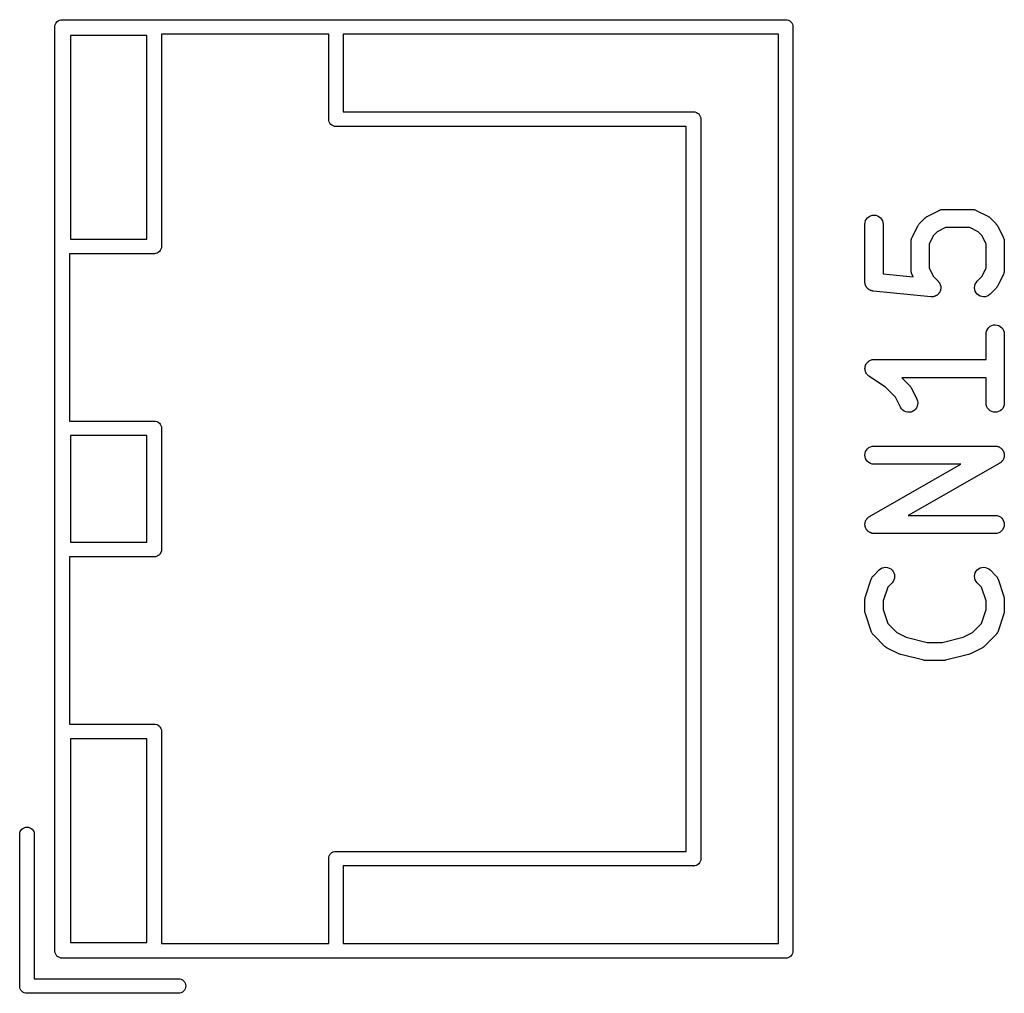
# Model space of a CAD drawing. Extents: x 0.02 to 3.89, y 0.07 to 3.88.
# Tile 134 of 172: x 2.49 to 2.81, y 2.55 to 2.86. Entities that reach past the tile are written whole.
import ezdxf

# ---------------------------------------------------------------- set-up
doc = ezdxf.new("R2010")
doc.units = 0
doc.header["$MEASUREMENT"] = 0
doc.layers.add('BLACK', color=7, linetype='CONTINUOUS')

msp = doc.modelspace()

# ---------------------------------------------------------------- linework, layer by layer
at = {"layer": 'BLACK', "linetype": 'CONTINUOUS'}
for p, q in [((2.50078, 2.85921), (2.50082, 2.85968)), ((2.50082, 2.85968), (2.50096, 2.86012)), ((2.50096, 2.86012), (2.50118, 2.86053)), ((2.50118, 2.86053), (2.50147, 2.86089)), ((2.50147, 2.86089), (2.50183, 2.86119)), ((2.50183, 2.86119), (2.50224, 2.86141)), ((2.50224, 2.86141), (2.50269, 2.86154)), ((2.50269, 2.86154), (2.50303, 2.86157)), ((2.50303, 2.86157), (2.50315, 2.86159)), ((2.50315, 2.86159), (2.50327, 2.86157)), ((2.50327, 2.86157), (2.73807, 2.86157)), ((2.73807, 2.86157), (2.73819, 2.86159)), ((2.73819, 2.86159), (2.7383, 2.86157)), ((2.7383, 2.86157), (2.73865, 2.86154)), ((2.73865, 2.86154), (2.7391, 2.86141)), ((2.7391, 2.86141), (2.73951, 2.86119)), ((2.73951, 2.86119), (2.73987, 2.86089)), ((2.73987, 2.86089), (2.74016, 2.86053)), ((2.74016, 2.86053), (2.74038, 2.86012)), ((2.74038, 2.86012), (2.74052, 2.85968)), ((2.74052, 2.85968), (2.74056, 2.85921)), ((2.50079, 2.8591), (2.50078, 2.85921)), ((2.50079, 2.55933), (2.50079, 2.8591)), ((2.50591, 2.85646), (2.50591, 2.79031)), ((2.53071, 2.85646), (2.50591, 2.85646)), ((2.53071, 2.79031), (2.53071, 2.85646)), ((2.53543, 2.85685), (2.53543, 2.78807)), ((2.58976, 2.85685), (2.53543, 2.85685)), ((2.58976, 2.82941), (2.58976, 2.85685)), ((2.73583, 2.85685), (2.59449, 2.85685)), ((2.59449, 2.85685), (2.59449, 2.83165)), ((2.73583, 2.56157), (2.73583, 2.85685)), ((2.74056, 2.85921), (2.74055, 2.8591)), ((2.74055, 2.8591), (2.74055, 2.55933)), ((2.59449, 2.83165), (2.70815, 2.83165)), ((2.70815, 2.83165), (2.70827, 2.83166)), ((2.70827, 2.83166), (2.70838, 2.83165)), ((2.70838, 2.83165), (2.70838, 2.83165)), ((2.70838, 2.83165), (2.70873, 2.83162)), ((2.70873, 2.83162), (2.70918, 2.83148)), ((2.70918, 2.83148), (2.70956, 2.83128)), ((2.70956, 2.83128), (2.70959, 2.83126)), ((2.70959, 2.83126), (2.70995, 2.83097)), ((2.70995, 2.83097), (2.71024, 2.83061)), ((2.58975, 2.82929), (2.58976, 2.82941)), ((2.5898, 2.82883), (2.58975, 2.82929)), ((2.58993, 2.82838), (2.5898, 2.82883)), ((2.59015, 2.82797), (2.58993, 2.82838)), ((2.59045, 2.82761), (2.59015, 2.82797)), ((2.59081, 2.82732), (2.59045, 2.82761)), ((2.71024, 2.83061), (2.71046, 2.8302)), ((2.71046, 2.8302), (2.7106, 2.82975)), ((2.7106, 2.82975), (2.71063, 2.82944)), ((2.71063, 2.82944), (2.71064, 2.82929)), ((2.71064, 2.82929), (2.71063, 2.82918)), ((2.71063, 2.82918), (2.71063, 2.58925)), ((2.59122, 2.8271), (2.59081, 2.82732)), ((2.59166, 2.82696), (2.59122, 2.8271)), ((2.59201, 2.82693), (2.59166, 2.82696)), ((2.59213, 2.82692), (2.59201, 2.82693)), ((2.59201, 2.82693), (2.59201, 2.82693)), ((2.59224, 2.82693), (2.59213, 2.82692)), ((2.70591, 2.82693), (2.59224, 2.82693)), ((2.70591, 2.70933), (2.70591, 2.82693)), ((2.78432, 2.79781), (2.78807, 2.79968)), ((2.78807, 2.79968), (2.7881, 2.7997)), ((2.7881, 2.7997), (2.78818, 2.79973)), ((2.78818, 2.79973), (2.78826, 2.79977)), ((2.78826, 2.79977), (2.78845, 2.79983)), ((2.78845, 2.79983), (2.78864, 2.7999)), ((2.78864, 2.7999), (2.78873, 2.79991)), ((2.78873, 2.79991), (2.78881, 2.79994)), ((2.78881, 2.79994), (2.78901, 2.79996)), ((2.78901, 2.79996), (2.78921, 2.79999)), ((2.78921, 2.79999), (2.7893, 2.79998)), ((2.7893, 2.79998), (2.78939, 2.79999)), ((2.78939, 2.79999), (2.79876, 2.79999)), ((2.79876, 2.79999), (2.7988, 2.79999)), ((2.7988, 2.79999), (2.79889, 2.79998)), ((2.79889, 2.79998), (2.79897, 2.79998)), ((2.79897, 2.79998), (2.79917, 2.79995)), ((2.79917, 2.79995), (2.79937, 2.79993)), ((2.79937, 2.79993), (2.79946, 2.7999)), ((2.79946, 2.7999), (2.79954, 2.79989)), ((2.79954, 2.79989), (2.79973, 2.79981)), ((2.79973, 2.79981), (2.79992, 2.79975)), ((2.79992, 2.79975), (2.8, 2.79971)), ((2.8, 2.79971), (2.80008, 2.79968)), ((2.80008, 2.79968), (2.80383, 2.79781)), ((2.76394, 2.79521), (2.764, 2.79578)), ((2.764, 2.79578), (2.76417, 2.79633)), ((2.76417, 2.79633), (2.76445, 2.79683)), ((2.76445, 2.79683), (2.76482, 2.79727)), ((2.76482, 2.79727), (2.76527, 2.79764)), ((2.76527, 2.79764), (2.76578, 2.7979)), ((2.76578, 2.7979), (2.76634, 2.79807)), ((2.76634, 2.79807), (2.76691, 2.79812)), ((2.76691, 2.79812), (2.76748, 2.79806)), ((2.76748, 2.79806), (2.76803, 2.79789)), ((2.76803, 2.79789), (2.76854, 2.79761)), ((2.76854, 2.79761), (2.76898, 2.79725)), ((2.76898, 2.79725), (2.76935, 2.7968)), ((2.76935, 2.7968), (2.76962, 2.79629)), ((2.76962, 2.79629), (2.76979, 2.79574)), ((2.76979, 2.79574), (2.76984, 2.79517)), ((2.78167, 2.79538), (2.78355, 2.79725)), ((2.78355, 2.79725), (2.78358, 2.79728)), ((2.78358, 2.79728), (2.78371, 2.79739)), ((2.78371, 2.79739), (2.78383, 2.7975)), ((2.78383, 2.7975), (2.78393, 2.79756)), ((2.78393, 2.79756), (2.78403, 2.79764)), ((2.78403, 2.79764), (2.78418, 2.79772)), ((2.78418, 2.79772), (2.78432, 2.79781)), ((2.80383, 2.79781), (2.80387, 2.79779)), ((2.80387, 2.79779), (2.80401, 2.7977)), ((2.80401, 2.7977), (2.80415, 2.79762)), ((2.80415, 2.79762), (2.80425, 2.79754)), ((2.80425, 2.79754), (2.80435, 2.79747)), ((2.80435, 2.79747), (2.80447, 2.79736)), ((2.80447, 2.79736), (2.8046, 2.79725)), ((2.8046, 2.79725), (2.80647, 2.79538)), ((2.76394, 2.79517), (2.76394, 2.79521)), ((2.76394, 2.77642), (2.76394, 2.79517)), ((2.76984, 2.79517), (2.76984, 2.77909)), ((2.77925, 2.79086), (2.78112, 2.79461)), ((2.78112, 2.79461), (2.78114, 2.79465)), ((2.78114, 2.79465), (2.78123, 2.79479)), ((2.78123, 2.79479), (2.78131, 2.79493)), ((2.78131, 2.79493), (2.78139, 2.79503)), ((2.78139, 2.79503), (2.78145, 2.79513)), ((2.78145, 2.79513), (2.78157, 2.79525)), ((2.78157, 2.79525), (2.78167, 2.79538)), ((2.78739, 2.79274), (2.78619, 2.79154)), ((2.79008, 2.79409), (2.78739, 2.79274)), ((2.79806, 2.79409), (2.79008, 2.79409)), ((2.80076, 2.79274), (2.79806, 2.79409)), ((2.80196, 2.79154), (2.80076, 2.79274)), ((2.80647, 2.79538), (2.8065, 2.79535)), ((2.8065, 2.79535), (2.8066, 2.79522)), ((2.8066, 2.79522), (2.80672, 2.7951)), ((2.80672, 2.7951), (2.80678, 2.79499)), ((2.80678, 2.79499), (2.80686, 2.7949)), ((2.80686, 2.7949), (2.80694, 2.79475)), ((2.80694, 2.79475), (2.80703, 2.79461)), ((2.80703, 2.79461), (2.8089, 2.79086)), ((2.50591, 2.79031), (2.53071, 2.79031)), ((2.77893, 2.78958), (2.77894, 2.78967)), ((2.77893, 2.78954), (2.77893, 2.78958)), ((2.77893, 2.78017), (2.77893, 2.78954)), ((2.77894, 2.78976), (2.77898, 2.78995)), ((2.77894, 2.78967), (2.77894, 2.78976)), ((2.77898, 2.78995), (2.779, 2.79015)), ((2.779, 2.79015), (2.77903, 2.79024)), ((2.77903, 2.79024), (2.77904, 2.79032)), ((2.77904, 2.79032), (2.77911, 2.79051)), ((2.77911, 2.79051), (2.77917, 2.7907)), ((2.77917, 2.7907), (2.77921, 2.79078)), ((2.77921, 2.79078), (2.77925, 2.79086)), ((2.78619, 2.79154), (2.78484, 2.78884)), ((2.80331, 2.78884), (2.80196, 2.79154)), ((2.8089, 2.79086), (2.80892, 2.79082)), ((2.80892, 2.79082), (2.80895, 2.79074)), ((2.80895, 2.79074), (2.80899, 2.79067)), ((2.80899, 2.79067), (2.80905, 2.79047)), ((2.80905, 2.79047), (2.80912, 2.79028)), ((2.80912, 2.79028), (2.80913, 2.7902)), ((2.80913, 2.7902), (2.80916, 2.79011)), ((2.80916, 2.79011), (2.80918, 2.78991)), ((2.80918, 2.78991), (2.80921, 2.78971)), ((2.80921, 2.78971), (2.8092, 2.78963)), ((2.8092, 2.78963), (2.80921, 2.78954)), ((2.80921, 2.78954), (2.80921, 2.78017)), ((2.53439, 2.78598), (2.53398, 2.78576)), ((2.53475, 2.78627), (2.53439, 2.78598)), ((2.53504, 2.78663), (2.53475, 2.78627)), ((2.53526, 2.78704), (2.53504, 2.78663)), ((2.5354, 2.78749), (2.53526, 2.78704)), ((2.53544, 2.78795), (2.5354, 2.78749)), ((2.53543, 2.78807), (2.53544, 2.78795)), ((2.78484, 2.78884), (2.78484, 2.78086)), ((2.80331, 2.78086), (2.80331, 2.78884)), ((2.53295, 2.78559), (2.50551, 2.78559)), ((2.50551, 2.78559), (2.50551, 2.73126)), ((2.53307, 2.78558), (2.53295, 2.78559)), ((2.53319, 2.78559), (2.53307, 2.78558)), ((2.53353, 2.78562), (2.53319, 2.78559)), ((2.53319, 2.78559), (2.53319, 2.78559)), ((2.53398, 2.78576), (2.53353, 2.78562)), ((2.77894, 2.78008), (2.77893, 2.78017)), ((2.77894, 2.77999), (2.77894, 2.78008)), ((2.77897, 2.77979), (2.77894, 2.77999)), ((2.77899, 2.77959), (2.77897, 2.77979)), ((2.77902, 2.77951), (2.77899, 2.77959)), ((2.77903, 2.77942), (2.77902, 2.77951)), ((2.78484, 2.78086), (2.78619, 2.77817)), ((2.80196, 2.77817), (2.80331, 2.78086)), ((2.80915, 2.77955), (2.80912, 2.77947)), ((2.80917, 2.77975), (2.80915, 2.77955)), ((2.8092, 2.77995), (2.80917, 2.77975)), ((2.80921, 2.78013), (2.8092, 2.78004)), ((2.8092, 2.78004), (2.8092, 2.77995)), ((2.80921, 2.78017), (2.80921, 2.78013)), ((2.76395, 2.77629), (2.76394, 2.77642)), ((2.76984, 2.77909), (2.77961, 2.77811)), ((2.7791, 2.77924), (2.77903, 2.77942)), ((2.77916, 2.77904), (2.7791, 2.77924)), ((2.7792, 2.77897), (2.77916, 2.77904)), ((2.77923, 2.77888), (2.7792, 2.77897)), ((2.77925, 2.77885), (2.77923, 2.77888)), ((2.77961, 2.77811), (2.77925, 2.77885)), ((2.78619, 2.77817), (2.78772, 2.77663)), ((2.78772, 2.77663), (2.78775, 2.7766)), ((2.78775, 2.7766), (2.78784, 2.77649)), ((2.78784, 2.77649), (2.78794, 2.77639)), ((2.78794, 2.77639), (2.78802, 2.77627)), ((2.80006, 2.77619), (2.80042, 2.77663)), ((2.80042, 2.77663), (2.80196, 2.77817)), ((2.8089, 2.77885), (2.80703, 2.7751)), ((2.80893, 2.77893), (2.8089, 2.77885)), ((2.80897, 2.779), (2.80893, 2.77893)), ((2.80903, 2.7792), (2.80897, 2.779)), ((2.80911, 2.77938), (2.80903, 2.7792)), ((2.80912, 2.77947), (2.80911, 2.77938)), ((2.76395, 2.77616), (2.76395, 2.77629)), ((2.76398, 2.776), (2.76395, 2.77616)), ((2.76399, 2.77584), (2.76398, 2.776)), ((2.76403, 2.77572), (2.76399, 2.77584)), ((2.76405, 2.77559), (2.76403, 2.77572)), ((2.76411, 2.77544), (2.76405, 2.77559)), ((2.76416, 2.77529), (2.76411, 2.77544)), ((2.76422, 2.77518), (2.76416, 2.77529)), ((2.76427, 2.77505), (2.76422, 2.77518)), ((2.76436, 2.77492), (2.76427, 2.77505)), ((2.76443, 2.77478), (2.76436, 2.77492)), ((2.76451, 2.77468), (2.76443, 2.77478)), ((2.76458, 2.77457), (2.76451, 2.77468)), ((2.76469, 2.77446), (2.76458, 2.77457)), ((2.76479, 2.77434), (2.76469, 2.77446)), ((2.76489, 2.77425), (2.76479, 2.77434)), ((2.76499, 2.77416), (2.76489, 2.77425)), ((2.76512, 2.77407), (2.76499, 2.77416)), ((2.76524, 2.77397), (2.76512, 2.77407)), ((2.76535, 2.77391), (2.76524, 2.77397)), ((2.76546, 2.77383), (2.76535, 2.77391)), ((2.76561, 2.77377), (2.76546, 2.77383)), ((2.76574, 2.7737), (2.76561, 2.77377)), ((2.76587, 2.77366), (2.76574, 2.7737)), ((2.76599, 2.7736), (2.76587, 2.77366)), ((2.76614, 2.77357), (2.76599, 2.7736)), ((2.7663, 2.77353), (2.76614, 2.77357)), ((2.76643, 2.77351), (2.7663, 2.77353)), ((2.76655, 2.77348), (2.76643, 2.77351)), ((2.7666, 2.77348), (2.76655, 2.77348)), ((2.78534, 2.7716), (2.7666, 2.77348)), ((2.78802, 2.77627), (2.78811, 2.77615)), ((2.78811, 2.77615), (2.78818, 2.77602)), ((2.78823, 2.77313), (2.78815, 2.77301)), ((2.78818, 2.77602), (2.78826, 2.77591)), ((2.78829, 2.77326), (2.78823, 2.77313)), ((2.78826, 2.77591), (2.78831, 2.77577)), ((2.78835, 2.77339), (2.78829, 2.77326)), ((2.78831, 2.77577), (2.78838, 2.77564)), ((2.7884, 2.77353), (2.78835, 2.77339)), ((2.78838, 2.77564), (2.78842, 2.7755)), ((2.78846, 2.77366), (2.7884, 2.77353)), ((2.78842, 2.7755), (2.78847, 2.77537)), ((2.78848, 2.7738), (2.78846, 2.77366)), ((2.78847, 2.77537), (2.7885, 2.77523)), ((2.78853, 2.77394), (2.78848, 2.7738)), ((2.7885, 2.77523), (2.78854, 2.77509)), ((2.78854, 2.77408), (2.78853, 2.77394)), ((2.78854, 2.77509), (2.78855, 2.77494)), ((2.78857, 2.77423), (2.78854, 2.77408)), ((2.78855, 2.77494), (2.78858, 2.7748)), ((2.78859, 2.77451), (2.78857, 2.77437)), ((2.78857, 2.77437), (2.78857, 2.77423)), ((2.78858, 2.7748), (2.78858, 2.77466)), ((2.78858, 2.77466), (2.78859, 2.77451)), ((2.79956, 2.77455), (2.79962, 2.77513)), ((2.79961, 2.77398), (2.79956, 2.77455)), ((2.79978, 2.77343), (2.79961, 2.77398)), ((2.79962, 2.77513), (2.79978, 2.77568)), ((2.79978, 2.77568), (2.80006, 2.77619)), ((2.80004, 2.77292), (2.79978, 2.77343)), ((2.80647, 2.77433), (2.8046, 2.77245)), ((2.80658, 2.77446), (2.80647, 2.77433)), ((2.80669, 2.77458), (2.80658, 2.77446)), ((2.80676, 2.77468), (2.80669, 2.77458)), ((2.80684, 2.77477), (2.80676, 2.77468)), ((2.80692, 2.77492), (2.80684, 2.77477)), ((2.80701, 2.77506), (2.80692, 2.77492)), ((2.80703, 2.7751), (2.80701, 2.77506)), ((2.78548, 2.7716), (2.78534, 2.7716)), ((2.78563, 2.77159), (2.78548, 2.7716)), ((2.78577, 2.7716), (2.78563, 2.77159)), ((2.78592, 2.7716), (2.78577, 2.7716)), ((2.78606, 2.77163), (2.78592, 2.7716)), ((2.7862, 2.77164), (2.78606, 2.77163)), ((2.78634, 2.77169), (2.7862, 2.77164)), ((2.78648, 2.77171), (2.78634, 2.77169)), ((2.78662, 2.77177), (2.78648, 2.77171)), ((2.78675, 2.77181), (2.78662, 2.77177)), ((2.78688, 2.77188), (2.78675, 2.77181)), ((2.78702, 2.77193), (2.78688, 2.77188)), ((2.78714, 2.77201), (2.78702, 2.77193)), ((2.78726, 2.77208), (2.78714, 2.77201)), ((2.78738, 2.77217), (2.78726, 2.77208)), ((2.7875, 2.77225), (2.78738, 2.77217)), ((2.7876, 2.77235), (2.7875, 2.77225)), ((2.78771, 2.77244), (2.7876, 2.77235)), ((2.7878, 2.77255), (2.78771, 2.77244)), ((2.78791, 2.77266), (2.7878, 2.77255)), ((2.78799, 2.77277), (2.78791, 2.77266)), ((2.78808, 2.77288), (2.78799, 2.77277)), ((2.78815, 2.77301), (2.78808, 2.77288)), ((2.80041, 2.77247), (2.80004, 2.77292)), ((2.80085, 2.7721), (2.80041, 2.77247)), ((2.80136, 2.77182), (2.80085, 2.7721)), ((2.80191, 2.77165), (2.80136, 2.77182)), ((2.80248, 2.77159), (2.80191, 2.77165)), ((2.80305, 2.77164), (2.80248, 2.77159)), ((2.80361, 2.7718), (2.80305, 2.77164)), ((2.80412, 2.77207), (2.80361, 2.7718)), ((2.80457, 2.77243), (2.80412, 2.77207)), ((2.8046, 2.77245), (2.80457, 2.77243)), ((2.80337, 2.76016), (2.80355, 2.76071)), ((2.80355, 2.76071), (2.80382, 2.76121)), ((2.80382, 2.76121), (2.80419, 2.76165)), ((2.80419, 2.76165), (2.80464, 2.76202)), ((2.80464, 2.76202), (2.80515, 2.76228)), ((2.80515, 2.76228), (2.80571, 2.76245)), ((2.80571, 2.76245), (2.80628, 2.7625)), ((2.80628, 2.7625), (2.80685, 2.76244)), ((2.80685, 2.76244), (2.8074, 2.76227)), ((2.8074, 2.76227), (2.80791, 2.76199)), ((2.80791, 2.76199), (2.80835, 2.76163)), ((2.80835, 2.76163), (2.80872, 2.76118)), ((2.80872, 2.76118), (2.80899, 2.76067)), ((2.80899, 2.76067), (2.80916, 2.76012)), ((2.80331, 2.75959), (2.80337, 2.76016)), ((2.80331, 2.75954), (2.80331, 2.75959)), ((2.80331, 2.75125), (2.80331, 2.75954)), ((2.80916, 2.76012), (2.80921, 2.75954)), ((2.80921, 2.75954), (2.80921, 2.73705)), ((2.76504, 2.75058), (2.76525, 2.75076)), ((2.76525, 2.75076), (2.76526, 2.75076)), ((2.76526, 2.75076), (2.76553, 2.7509)), ((2.76526, 2.75076), (2.76526, 2.75076)), ((2.76553, 2.7509), (2.76576, 2.75103)), ((2.76576, 2.75103), (2.76577, 2.75103)), ((2.76577, 2.75103), (2.76605, 2.75111)), ((2.76577, 2.75103), (2.76577, 2.75103)), ((2.76605, 2.75111), (2.76632, 2.75119)), ((2.76632, 2.75119), (2.76661, 2.75122)), ((2.76632, 2.75119), (2.76632, 2.75119)), ((2.76632, 2.75119), (2.76632, 2.75119)), ((2.76661, 2.75122), (2.76689, 2.75125)), ((2.76689, 2.75125), (2.80331, 2.75125)), ((2.76394, 2.74832), (2.76397, 2.7486)), ((2.76396, 2.74802), (2.76394, 2.74832)), ((2.76394, 2.74832), (2.76394, 2.74832)), ((2.76394, 2.74832), (2.76394, 2.74832)), ((2.76399, 2.74775), (2.76396, 2.74802)), ((2.76397, 2.7486), (2.764, 2.74889)), ((2.76399, 2.74774), (2.76399, 2.74775)), ((2.76399, 2.74775), (2.76399, 2.74775)), ((2.76407, 2.74747), (2.76399, 2.74774)), ((2.764, 2.74889), (2.76408, 2.74917)), ((2.764, 2.74889), (2.764, 2.74889)), ((2.764, 2.74889), (2.764, 2.74889)), ((2.76408, 2.74917), (2.76417, 2.74944)), ((2.76417, 2.74944), (2.76431, 2.7497)), ((2.76417, 2.74944), (2.76417, 2.74944)), ((2.76417, 2.74944), (2.76417, 2.74944)), ((2.76431, 2.7497), (2.76444, 2.74995)), ((2.76444, 2.74995), (2.76462, 2.75017)), ((2.76444, 2.74995), (2.76444, 2.74995)), ((2.76444, 2.74995), (2.76444, 2.74995)), ((2.76462, 2.75017), (2.76481, 2.75039)), ((2.76481, 2.75039), (2.76504, 2.75058)), ((2.76481, 2.75039), (2.76481, 2.75039)), ((2.76481, 2.75039), (2.76481, 2.75039)), ((2.76415, 2.74719), (2.76407, 2.74747)), ((2.76427, 2.74697), (2.76415, 2.74719)), ((2.76415, 2.74719), (2.76415, 2.74719)), ((2.76415, 2.74719), (2.76415, 2.74719)), ((2.76442, 2.74668), (2.76427, 2.74697)), ((2.76459, 2.74646), (2.76442, 2.74668)), ((2.76442, 2.74668), (2.76442, 2.74668)), ((2.76442, 2.74668), (2.76442, 2.74668)), ((2.76478, 2.74623), (2.76459, 2.74646)), ((2.765, 2.74605), (2.76478, 2.74623)), ((2.76478, 2.74623), (2.76478, 2.74623)), ((2.76478, 2.74623), (2.76478, 2.74623)), ((2.76522, 2.74586), (2.765, 2.74605)), ((2.76525, 2.74584), (2.76522, 2.74586)), ((2.76522, 2.74586), (2.76522, 2.74586)), ((2.76522, 2.74586), (2.76522, 2.74586)), ((2.76522, 2.74586), (2.76522, 2.74586)), ((2.77063, 2.74225), (2.76525, 2.74584)), ((2.80331, 2.74534), (2.77589, 2.74534)), ((2.77589, 2.74534), (2.77835, 2.74288)), ((2.80331, 2.73705), (2.80331, 2.74534)), ((2.77384, 2.73905), (2.77063, 2.74225)), ((2.77835, 2.74288), (2.77838, 2.74286)), ((2.77838, 2.74286), (2.77848, 2.74273)), ((2.77848, 2.74273), (2.7786, 2.74261)), ((2.7786, 2.74261), (2.77866, 2.7425)), ((2.77866, 2.7425), (2.77874, 2.74241)), ((2.77874, 2.74241), (2.77882, 2.74226)), ((2.77882, 2.74226), (2.7789, 2.74212)), ((2.7789, 2.74212), (2.78078, 2.73837)), ((2.7755, 2.73573), (2.77384, 2.73905)), ((2.78078, 2.73837), (2.7808, 2.73833)), ((2.7808, 2.73833), (2.781, 2.73779)), ((2.7758, 2.73524), (2.7755, 2.73573)), ((2.7762, 2.73482), (2.7758, 2.73524)), ((2.77667, 2.73449), (2.7762, 2.73482)), ((2.78035, 2.73509), (2.77993, 2.7347)), ((2.78069, 2.73556), (2.78035, 2.73509)), ((2.78093, 2.73608), (2.78069, 2.73556)), ((2.78106, 2.73664), (2.78093, 2.73608)), ((2.781, 2.73779), (2.78109, 2.73722)), ((2.78109, 2.73722), (2.78106, 2.73664)), ((2.80336, 2.73647), (2.80331, 2.73705)), ((2.80353, 2.73592), (2.80336, 2.73647)), ((2.8038, 2.73541), (2.80353, 2.73592)), ((2.80416, 2.73497), (2.8038, 2.73541)), ((2.80461, 2.7346), (2.80416, 2.73497)), ((2.80832, 2.73494), (2.80788, 2.73458)), ((2.8087, 2.73538), (2.80832, 2.73494)), ((2.80897, 2.73588), (2.8087, 2.73538)), ((2.80915, 2.73643), (2.80897, 2.73588)), ((2.80921, 2.73701), (2.80915, 2.73643)), ((2.80921, 2.73705), (2.80921, 2.73701)), ((2.77719, 2.73425), (2.77667, 2.73449)), ((2.77776, 2.73412), (2.77719, 2.73425)), ((2.77833, 2.7341), (2.77776, 2.73412)), ((2.7789, 2.73419), (2.77833, 2.7341)), ((2.77944, 2.7344), (2.7789, 2.73419)), ((2.77993, 2.7347), (2.77944, 2.7344)), ((2.80511, 2.73433), (2.80461, 2.7346)), ((2.80567, 2.73415), (2.80511, 2.73433)), ((2.80624, 2.73409), (2.80567, 2.73415)), ((2.80681, 2.73415), (2.80624, 2.73409)), ((2.80737, 2.73431), (2.80681, 2.73415)), ((2.80788, 2.73458), (2.80737, 2.73431)), ((2.50551, 2.73126), (2.53295, 2.73126)), ((2.53295, 2.73126), (2.53307, 2.73127)), ((2.53307, 2.73127), (2.53319, 2.73126)), ((2.53319, 2.73126), (2.53353, 2.73123)), ((2.53353, 2.73123), (2.53398, 2.73109)), ((2.53398, 2.73109), (2.53439, 2.73087)), ((2.53439, 2.73087), (2.53475, 2.73058)), ((2.53475, 2.73058), (2.53504, 2.73022)), ((2.53504, 2.73022), (2.53526, 2.72981)), ((2.53526, 2.72981), (2.5354, 2.72936)), ((2.5354, 2.72936), (2.53544, 2.7289)), ((2.53544, 2.7289), (2.53543, 2.72878)), ((2.53543, 2.72878), (2.53543, 2.68964)), ((2.50591, 2.72654), (2.50591, 2.69189)), ((2.53071, 2.72654), (2.50591, 2.72654)), ((2.53071, 2.69189), (2.53071, 2.72654)), ((2.76444, 2.72183), (2.76481, 2.72227)), ((2.76481, 2.72227), (2.76525, 2.72263)), ((2.76525, 2.72263), (2.76576, 2.7229)), ((2.76576, 2.7229), (2.76632, 2.72307)), ((2.76632, 2.72307), (2.76689, 2.72313)), ((2.76689, 2.72313), (2.80626, 2.72313)), ((2.80626, 2.72313), (2.8063, 2.72313)), ((2.8063, 2.72313), (2.8064, 2.72312)), ((2.8064, 2.72312), (2.8065, 2.72312)), ((2.8065, 2.72312), (2.80669, 2.72308)), ((2.80669, 2.72308), (2.80687, 2.72306)), ((2.80687, 2.72306), (2.80697, 2.72303)), ((2.80697, 2.72303), (2.80707, 2.72301)), ((2.80707, 2.72301), (2.80724, 2.72295)), ((2.80724, 2.72295), (2.80742, 2.72289)), ((2.80742, 2.72289), (2.80751, 2.72284)), ((2.80751, 2.72284), (2.8076, 2.7228)), ((2.8076, 2.7228), (2.80776, 2.7227)), ((2.80776, 2.7227), (2.80793, 2.72261)), ((2.80793, 2.72261), (2.808, 2.72255)), ((2.808, 2.72255), (2.80809, 2.72249)), ((2.80809, 2.72249), (2.80822, 2.72236)), ((2.80822, 2.72236), (2.80837, 2.72224)), ((2.80837, 2.72224), (2.80843, 2.72216)), ((2.80843, 2.72216), (2.8085, 2.72209)), ((2.8085, 2.72209), (2.80861, 2.72194)), ((2.80861, 2.72194), (2.80873, 2.72179)), ((2.76394, 2.7202), (2.764, 2.72077)), ((2.76399, 2.71962), (2.76394, 2.7202)), ((2.76415, 2.71907), (2.76399, 2.71962)), ((2.764, 2.72077), (2.76417, 2.72132)), ((2.76442, 2.71856), (2.76415, 2.71907)), ((2.76417, 2.72132), (2.76444, 2.72183)), ((2.80873, 2.72179), (2.80878, 2.7217)), ((2.80878, 2.7217), (2.80883, 2.72162)), ((2.8089, 2.71885), (2.8088, 2.71869)), ((2.80883, 2.72162), (2.80891, 2.72145)), ((2.80893, 2.71894), (2.8089, 2.71885)), ((2.80891, 2.72145), (2.809, 2.72128)), ((2.80898, 2.71903), (2.80893, 2.71894)), ((2.80904, 2.71921), (2.80898, 2.71903)), ((2.809, 2.72128), (2.80902, 2.72118)), ((2.80902, 2.72118), (2.80906, 2.72109)), ((2.80911, 2.71939), (2.80904, 2.71921)), ((2.80906, 2.72109), (2.80911, 2.72091)), ((2.80911, 2.72091), (2.80916, 2.72073)), ((2.80912, 2.71949), (2.80911, 2.71939)), ((2.80915, 2.71958), (2.80912, 2.71949)), ((2.80917, 2.71977), (2.80915, 2.71958)), ((2.80916, 2.72073), (2.80917, 2.72063)), ((2.80917, 2.72063), (2.80919, 2.72053)), ((2.8092, 2.71996), (2.80917, 2.71977)), ((2.80919, 2.72053), (2.80919, 2.72034)), ((2.80919, 2.72034), (2.80921, 2.72015)), ((2.80921, 2.72015), (2.8092, 2.72005)), ((2.8092, 2.72005), (2.8092, 2.71996)), ((2.76478, 2.71811), (2.76442, 2.71856)), ((2.76522, 2.71774), (2.76478, 2.71811)), ((2.76573, 2.71746), (2.76522, 2.71774)), ((2.76542, 2.70024), (2.79514, 2.71722)), ((2.76628, 2.71729), (2.76573, 2.71746)), ((2.76685, 2.71722), (2.76628, 2.71729)), ((2.76689, 2.71722), (2.76685, 2.71722)), ((2.79514, 2.71722), (2.76689, 2.71722)), ((2.80772, 2.71761), (2.77801, 2.70063)), ((2.80781, 2.71767), (2.80772, 2.71761)), ((2.80789, 2.71772), (2.80781, 2.71767)), ((2.80804, 2.71783), (2.80789, 2.71772)), ((2.80819, 2.71794), (2.80804, 2.71783)), ((2.80826, 2.71802), (2.80819, 2.71794)), ((2.80834, 2.71808), (2.80826, 2.71802)), ((2.80846, 2.71823), (2.80834, 2.71808)), ((2.80859, 2.71836), (2.80846, 2.71823)), ((2.80864, 2.71845), (2.80859, 2.71836)), ((2.80871, 2.71852), (2.80864, 2.71845)), ((2.8088, 2.71869), (2.80871, 2.71852)), ((2.70591, 2.5915), (2.70591, 2.70933)), ((2.76456, 2.69949), (2.76469, 2.69963)), ((2.76469, 2.69963), (2.76481, 2.69977)), ((2.76481, 2.69977), (2.76489, 2.69984)), ((2.76489, 2.69984), (2.76495, 2.69991)), ((2.76495, 2.69991), (2.76511, 2.70002)), ((2.76511, 2.70002), (2.76525, 2.70014)), ((2.76525, 2.70014), (2.76534, 2.70018)), ((2.76534, 2.70018), (2.76542, 2.70024)), ((2.77801, 2.70063), (2.80626, 2.70063)), ((2.80626, 2.70063), (2.8063, 2.70063)), ((2.8063, 2.70063), (2.80687, 2.70057)), ((2.80687, 2.70057), (2.80742, 2.70039)), ((2.80742, 2.70039), (2.80793, 2.70011)), ((2.80793, 2.70011), (2.80837, 2.69974)), ((2.80837, 2.69974), (2.80873, 2.69929)), ((2.76394, 2.6979), (2.76398, 2.69808)), ((2.76395, 2.6978), (2.76394, 2.6979)), ((2.76394, 2.6977), (2.76395, 2.6978)), ((2.76395, 2.69751), (2.76394, 2.6977)), ((2.76396, 2.69732), (2.76395, 2.69751)), ((2.76398, 2.69722), (2.76396, 2.69732)), ((2.76398, 2.69808), (2.764, 2.69827)), ((2.76399, 2.69712), (2.76398, 2.69722)), ((2.76404, 2.69694), (2.76399, 2.69712)), ((2.764, 2.69827), (2.76403, 2.69837)), ((2.76403, 2.69837), (2.76404, 2.69846)), ((2.76404, 2.69846), (2.76411, 2.69864)), ((2.76408, 2.69676), (2.76404, 2.69694)), ((2.76412, 2.69667), (2.76408, 2.69676)), ((2.76411, 2.69864), (2.76417, 2.69882)), ((2.76415, 2.69657), (2.76412, 2.69667)), ((2.76424, 2.6964), (2.76415, 2.69657)), ((2.76417, 2.69882), (2.76421, 2.69891)), ((2.76421, 2.69891), (2.76425, 2.699)), ((2.76432, 2.69623), (2.76424, 2.6964)), ((2.76425, 2.699), (2.76435, 2.69916)), ((2.76435, 2.69916), (2.76444, 2.69933)), ((2.76444, 2.69933), (2.7645, 2.69941)), ((2.7645, 2.69941), (2.76456, 2.69949)), ((2.80898, 2.69653), (2.80871, 2.69603)), ((2.80873, 2.69929), (2.809, 2.69878)), ((2.80915, 2.69708), (2.80898, 2.69653)), ((2.809, 2.69878), (2.80916, 2.69823)), ((2.80921, 2.69766), (2.80915, 2.69708)), ((2.80916, 2.69823), (2.80921, 2.69766)), ((2.76437, 2.69615), (2.76432, 2.69623)), ((2.76442, 2.69606), (2.76437, 2.69615)), ((2.76454, 2.69591), (2.76442, 2.69606)), ((2.76465, 2.69576), (2.76454, 2.69591)), ((2.76472, 2.69569), (2.76465, 2.69576)), ((2.76478, 2.69561), (2.76472, 2.69569)), ((2.76492, 2.69549), (2.76478, 2.69561)), ((2.76506, 2.69536), (2.76492, 2.69549)), ((2.76514, 2.69531), (2.76506, 2.69536)), ((2.76522, 2.69524), (2.76514, 2.69531)), ((2.76539, 2.69515), (2.76522, 2.69524)), ((2.76555, 2.69505), (2.76539, 2.69515)), ((2.76564, 2.69501), (2.76555, 2.69505)), ((2.76573, 2.69496), (2.76564, 2.69501)), ((2.76591, 2.69491), (2.76573, 2.69496)), ((2.76608, 2.69484), (2.76591, 2.69491)), ((2.76618, 2.69482), (2.76608, 2.69484)), ((2.76628, 2.69479), (2.76618, 2.69482)), ((2.76646, 2.69477), (2.76628, 2.69479)), ((2.76665, 2.69473), (2.76646, 2.69477)), ((2.76675, 2.69474), (2.76665, 2.69473)), ((2.76685, 2.69472), (2.76675, 2.69474)), ((2.76689, 2.69472), (2.76685, 2.69472)), ((2.80626, 2.69472), (2.76689, 2.69472)), ((2.80683, 2.69478), (2.80626, 2.69472)), ((2.80738, 2.69495), (2.80683, 2.69478)), ((2.80789, 2.69522), (2.80738, 2.69495)), ((2.80834, 2.69558), (2.80789, 2.69522)), ((2.80871, 2.69603), (2.80834, 2.69558)), ((2.50591, 2.69189), (2.53071, 2.69189)), ((2.53295, 2.68717), (2.50551, 2.68717)), ((2.50551, 2.68717), (2.50551, 2.63283)), ((2.53307, 2.68715), (2.53295, 2.68717)), ((2.53319, 2.68717), (2.53307, 2.68715)), ((2.53353, 2.6872), (2.53319, 2.68717)), ((2.53319, 2.68717), (2.53319, 2.68717)), ((2.53398, 2.68733), (2.53353, 2.6872)), ((2.53439, 2.68755), (2.53398, 2.68733)), ((2.53475, 2.68785), (2.53439, 2.68755)), ((2.53504, 2.68821), (2.53475, 2.68785)), ((2.53526, 2.68862), (2.53504, 2.68821)), ((2.5354, 2.68906), (2.53526, 2.68862)), ((2.53542, 2.68925), (2.5354, 2.68906)), ((2.53543, 2.68941), (2.53542, 2.68925)), ((2.53543, 2.68964), (2.53544, 2.68953)), ((2.53544, 2.68953), (2.53543, 2.68941)), ((2.53543, 2.68941), (2.53543, 2.68941)), ((2.76903, 2.68328), (2.76954, 2.68355)), ((2.76954, 2.68355), (2.7701, 2.68371)), ((2.7701, 2.68371), (2.77067, 2.68376)), ((2.77067, 2.68376), (2.77124, 2.68369)), ((2.77124, 2.68369), (2.77179, 2.68352)), ((2.80139, 2.68354), (2.80195, 2.6837)), ((2.80195, 2.6837), (2.80252, 2.68376)), ((2.80252, 2.68376), (2.80309, 2.6837)), ((2.80309, 2.6837), (2.80364, 2.68353)), ((2.76613, 2.68024), (2.76622, 2.68043)), ((2.76622, 2.68043), (2.76627, 2.6805)), ((2.76627, 2.6805), (2.76631, 2.68057)), ((2.76631, 2.68057), (2.76644, 2.68073)), ((2.76644, 2.68073), (2.76656, 2.68089)), ((2.76656, 2.68089), (2.76662, 2.68095)), ((2.76662, 2.68095), (2.76668, 2.68102)), ((2.76668, 2.68102), (2.76855, 2.68289)), ((2.76855, 2.68289), (2.76858, 2.68292)), ((2.76858, 2.68292), (2.76903, 2.68328)), ((2.77179, 2.68352), (2.7723, 2.68325)), ((2.7723, 2.68325), (2.77274, 2.68288)), ((2.77274, 2.68288), (2.7731, 2.68243)), ((2.7731, 2.68243), (2.77337, 2.68192)), ((2.77337, 2.68192), (2.77354, 2.68137)), ((2.77359, 2.68079), (2.77353, 2.68022)), ((2.77354, 2.68137), (2.77359, 2.68079)), ((2.79956, 2.68084), (2.79962, 2.68141)), ((2.79961, 2.68026), (2.79956, 2.68084)), ((2.79962, 2.68141), (2.79979, 2.68196)), ((2.79979, 2.68196), (2.80007, 2.68246)), ((2.80007, 2.68246), (2.80044, 2.68291)), ((2.80044, 2.68291), (2.80088, 2.68327)), ((2.80088, 2.68327), (2.80139, 2.68354)), ((2.80364, 2.68353), (2.80415, 2.68326)), ((2.80415, 2.68326), (2.8046, 2.68289)), ((2.8046, 2.68289), (2.80647, 2.68102)), ((2.80647, 2.68102), (2.8065, 2.68099)), ((2.8065, 2.68099), (2.80656, 2.68092)), ((2.80656, 2.68092), (2.80662, 2.68086)), ((2.80662, 2.68086), (2.80673, 2.6807)), ((2.80673, 2.6807), (2.80686, 2.68054)), ((2.80686, 2.68054), (2.8069, 2.68046)), ((2.8069, 2.68046), (2.80695, 2.68039)), ((2.80695, 2.68039), (2.80703, 2.68021)), ((2.76409, 2.67424), (2.76596, 2.67986)), ((2.76596, 2.67986), (2.76598, 2.6799)), ((2.76598, 2.6799), (2.76601, 2.67998)), ((2.76601, 2.67998), (2.76604, 2.68006)), ((2.76604, 2.68006), (2.76613, 2.68024)), ((2.77134, 2.67733), (2.76984, 2.67283)), ((2.77273, 2.67872), (2.77134, 2.67733)), ((2.77309, 2.67916), (2.77273, 2.67872)), ((2.77336, 2.67967), (2.77309, 2.67916)), ((2.77353, 2.68022), (2.77336, 2.67967)), ((2.79977, 2.67971), (2.79961, 2.68026)), ((2.80003, 2.6792), (2.79977, 2.67971)), ((2.80039, 2.67875), (2.80003, 2.6792)), ((2.80042, 2.67872), (2.80039, 2.67875)), ((2.8018, 2.67733), (2.80042, 2.67872)), ((2.80331, 2.67283), (2.8018, 2.67733)), ((2.80703, 2.68021), (2.80713, 2.68003)), ((2.80713, 2.68003), (2.80715, 2.67994)), ((2.80715, 2.67994), (2.80719, 2.67986)), ((2.80719, 2.67986), (2.80906, 2.67424)), ((2.764, 2.67392), (2.76405, 2.67408)), ((2.76405, 2.67408), (2.76409, 2.67424)), ((2.80906, 2.67424), (2.80907, 2.6742)), ((2.80907, 2.6742), (2.80911, 2.67404)), ((2.80911, 2.67404), (2.80916, 2.67388)), ((2.76394, 2.67335), (2.76395, 2.67351)), ((2.76394, 2.67331), (2.76394, 2.67335)), ((2.76394, 2.66956), (2.76394, 2.67331)), ((2.76395, 2.67351), (2.76396, 2.67368)), ((2.76396, 2.67368), (2.76399, 2.6738)), ((2.76399, 2.6738), (2.764, 2.67392)), ((2.76984, 2.67283), (2.76984, 2.67004)), ((2.80331, 2.67004), (2.80331, 2.67283)), ((2.80916, 2.67388), (2.80917, 2.67376)), ((2.80917, 2.67376), (2.80919, 2.67364)), ((2.80919, 2.67364), (2.8092, 2.67347)), ((2.8092, 2.67347), (2.80921, 2.67331)), ((2.80921, 2.67331), (2.80921, 2.66956)), ((2.76395, 2.66939), (2.76394, 2.66956)), ((2.76395, 2.66922), (2.76395, 2.66939)), ((2.76398, 2.6691), (2.76395, 2.66922)), ((2.76399, 2.66898), (2.76398, 2.6691)), ((2.76404, 2.66882), (2.76399, 2.66898)), ((2.76407, 2.66866), (2.76404, 2.66882)), ((2.76409, 2.66862), (2.76407, 2.66866)), ((2.76596, 2.663), (2.76409, 2.66862)), ((2.76984, 2.67004), (2.77134, 2.66553)), ((2.8018, 2.66553), (2.80331, 2.67004)), ((2.80906, 2.66862), (2.80719, 2.663)), ((2.8091, 2.66878), (2.80906, 2.66862)), ((2.80915, 2.66894), (2.8091, 2.66878)), ((2.80916, 2.66906), (2.80915, 2.66894)), ((2.80919, 2.66918), (2.80916, 2.66906)), ((2.80921, 2.66951), (2.80919, 2.66935)), ((2.80919, 2.66935), (2.80919, 2.66918)), ((2.80921, 2.66956), (2.80921, 2.66951)), ((2.77134, 2.66553), (2.77426, 2.66261)), ((2.79889, 2.66261), (2.8018, 2.66553)), ((2.766, 2.66292), (2.76596, 2.663)), ((2.76602, 2.66284), (2.766, 2.66292)), ((2.76612, 2.66266), (2.76602, 2.66284)), ((2.7662, 2.66247), (2.76612, 2.66266)), ((2.76625, 2.6624), (2.7662, 2.66247)), ((2.76629, 2.66232), (2.76625, 2.6624)), ((2.76641, 2.66217), (2.76629, 2.66232)), ((2.76653, 2.662), (2.76641, 2.66217)), ((2.76659, 2.66194), (2.76653, 2.662)), ((2.76665, 2.66187), (2.76659, 2.66194)), ((2.76668, 2.66184), (2.76665, 2.66187)), ((2.77043, 2.65809), (2.76668, 2.66184)), ((2.77426, 2.66261), (2.77729, 2.66109)), ((2.79585, 2.66109), (2.79889, 2.66261)), ((2.80647, 2.66184), (2.80272, 2.65809)), ((2.80653, 2.66191), (2.80647, 2.66184)), ((2.80659, 2.66197), (2.80653, 2.66191)), ((2.80671, 2.66213), (2.80659, 2.66197)), ((2.80684, 2.66229), (2.80671, 2.66213)), ((2.80688, 2.66237), (2.80684, 2.66229)), ((2.80693, 2.66244), (2.80688, 2.66237)), ((2.80701, 2.66262), (2.80693, 2.66244)), ((2.80711, 2.6628), (2.80701, 2.66262)), ((2.80714, 2.66288), (2.80711, 2.6628)), ((2.80717, 2.66296), (2.80714, 2.66288)), ((2.80719, 2.663), (2.80717, 2.66296)), ((2.77055, 2.65799), (2.77043, 2.65809)), ((2.77067, 2.65787), (2.77055, 2.65799)), ((2.77729, 2.66109), (2.78413, 2.65939)), ((2.78413, 2.65939), (2.78902, 2.65939)), ((2.78902, 2.65939), (2.79585, 2.66109)), ((2.80256, 2.65796), (2.80244, 2.65785)), ((2.80269, 2.65807), (2.80256, 2.65796)), ((2.80272, 2.65809), (2.80269, 2.65807)), ((2.77078, 2.65781), (2.77067, 2.65787)), ((2.77087, 2.65773), (2.77078, 2.65781)), ((2.77102, 2.65765), (2.77087, 2.65773)), ((2.77116, 2.65756), (2.77102, 2.65765)), ((2.77119, 2.65754), (2.77116, 2.65756)), ((2.77494, 2.65567), (2.77119, 2.65754)), ((2.77496, 2.65566), (2.77494, 2.65567)), ((2.77497, 2.65565), (2.77496, 2.65566)), ((2.77522, 2.65556), (2.77497, 2.65565)), ((2.77548, 2.65546), (2.77522, 2.65556)), ((2.77549, 2.65546), (2.77548, 2.65546)), ((2.77551, 2.65545), (2.77549, 2.65546)), ((2.77555, 2.65544), (2.77551, 2.65545)), ((2.78305, 2.65357), (2.77555, 2.65544)), ((2.7976, 2.65544), (2.7901, 2.65357)), ((2.79761, 2.65545), (2.7976, 2.65544)), ((2.79763, 2.65545), (2.79761, 2.65545)), ((2.79788, 2.65554), (2.79763, 2.65545)), ((2.79814, 2.65564), (2.79788, 2.65554)), ((2.79816, 2.65564), (2.79814, 2.65564)), ((2.79817, 2.65565), (2.79816, 2.65564)), ((2.79821, 2.65567), (2.79817, 2.65565)), ((2.80196, 2.65754), (2.79821, 2.65567)), ((2.8021, 2.65763), (2.80196, 2.65754)), ((2.80224, 2.65771), (2.8021, 2.65763)), ((2.80234, 2.65778), (2.80224, 2.65771)), ((2.80244, 2.65785), (2.80234, 2.65778)), ((2.7831, 2.65356), (2.78305, 2.65357)), ((2.78315, 2.65354), (2.7831, 2.65356)), ((2.78338, 2.65352), (2.78315, 2.65354)), ((2.78362, 2.65348), (2.78338, 2.65352)), ((2.78367, 2.65349), (2.78362, 2.65348)), ((2.78372, 2.65348), (2.78367, 2.65349)), ((2.78376, 2.65348), (2.78372, 2.65348)), ((2.78939, 2.65348), (2.78376, 2.65348)), ((2.78944, 2.65348), (2.78939, 2.65348)), ((2.78949, 2.65348), (2.78944, 2.65348)), ((2.78972, 2.65351), (2.78949, 2.65348)), ((2.78996, 2.65354), (2.78972, 2.65351)), ((2.79001, 2.65355), (2.78996, 2.65354)), ((2.79006, 2.65356), (2.79001, 2.65355)), ((2.7901, 2.65357), (2.79006, 2.65356)), ((2.50551, 2.63283), (2.53295, 2.63283)), ((2.53295, 2.63283), (2.53307, 2.63285)), ((2.53307, 2.63285), (2.53353, 2.6328)), ((2.53353, 2.6328), (2.53398, 2.63267)), ((2.53398, 2.63267), (2.53439, 2.63245)), ((2.53439, 2.63245), (2.53475, 2.63215)), ((2.53475, 2.63215), (2.53504, 2.63179)), ((2.53504, 2.63179), (2.53526, 2.63138)), ((2.53526, 2.63138), (2.5354, 2.63094)), ((2.5354, 2.63094), (2.53542, 2.63071)), ((2.53542, 2.63071), (2.53544, 2.63047)), ((2.53544, 2.63047), (2.53543, 2.63036)), ((2.53543, 2.63036), (2.53543, 2.56157)), ((2.50591, 2.62811), (2.50591, 2.56197)), ((2.53071, 2.62811), (2.50591, 2.62811)), ((2.53071, 2.56197), (2.53071, 2.62811)), ((2.48937, 2.59712), (2.4894, 2.59747)), ((2.4894, 2.59747), (2.48954, 2.59792)), ((2.48954, 2.59792), (2.48976, 2.59833)), ((2.48976, 2.59833), (2.49005, 2.59869)), ((2.49005, 2.59869), (2.49041, 2.59898)), ((2.49041, 2.59898), (2.49082, 2.5992)), ((2.49082, 2.5992), (2.49127, 2.59934)), ((2.49127, 2.59934), (2.49173, 2.59938)), ((2.49173, 2.59938), (2.4922, 2.59934)), ((2.4922, 2.59934), (2.49264, 2.5992)), ((2.49264, 2.5992), (2.49305, 2.59898)), ((2.49305, 2.59898), (2.49341, 2.59869)), ((2.49341, 2.59869), (2.49371, 2.59833)), ((2.49371, 2.59833), (2.49393, 2.59792)), ((2.49393, 2.59792), (2.49406, 2.59747)), ((2.49406, 2.59747), (2.49409, 2.59712)), ((2.48937, 2.54791), (2.48937, 2.59712)), ((2.49409, 2.59712), (2.49409, 2.55016)), ((2.59015, 2.59045), (2.59045, 2.59081)), ((2.59045, 2.59081), (2.59081, 2.59111)), ((2.59081, 2.59111), (2.59122, 2.59133)), ((2.59122, 2.59133), (2.59166, 2.59146)), ((2.59166, 2.59146), (2.59201, 2.5915)), ((2.59201, 2.5915), (2.59213, 2.59151)), ((2.59201, 2.5915), (2.59201, 2.5915)), ((2.59213, 2.59151), (2.59224, 2.5915)), ((2.59224, 2.5915), (2.70591, 2.5915)), ((2.58975, 2.58913), (2.5898, 2.5896)), ((2.58976, 2.58902), (2.58975, 2.58913)), ((2.58976, 2.56157), (2.58976, 2.58902)), ((2.5898, 2.5896), (2.58993, 2.59004)), ((2.58993, 2.59004), (2.59015, 2.59045)), ((2.71024, 2.58782), (2.70995, 2.58746)), ((2.71046, 2.58823), (2.71024, 2.58782)), ((2.7106, 2.58867), (2.71046, 2.58823)), ((2.71064, 2.58913), (2.7106, 2.58867)), ((2.71063, 2.58925), (2.71064, 2.58913)), ((2.70815, 2.58677), (2.59449, 2.58677)), ((2.59449, 2.58677), (2.59449, 2.56157)), ((2.70827, 2.58676), (2.70815, 2.58677)), ((2.70838, 2.58677), (2.70827, 2.58676)), ((2.70873, 2.58681), (2.70838, 2.58677)), ((2.70838, 2.58677), (2.70838, 2.58677)), ((2.70918, 2.58694), (2.70873, 2.58681)), ((2.70959, 2.58716), (2.70918, 2.58694)), ((2.70995, 2.58746), (2.70959, 2.58716)), ((2.50078, 2.55921), (2.50079, 2.55933)), ((2.50082, 2.55875), (2.50078, 2.55921)), ((2.50591, 2.56197), (2.53071, 2.56197)), ((2.53543, 2.56157), (2.58976, 2.56157)), ((2.59449, 2.56157), (2.73583, 2.56157)), ((2.74056, 2.55921), (2.74052, 2.55875)), ((2.74055, 2.55933), (2.74056, 2.55921)), ((2.50096, 2.5583), (2.50082, 2.55875)), ((2.50118, 2.55789), (2.50096, 2.5583)), ((2.50147, 2.55753), (2.50118, 2.55789)), ((2.50183, 2.55724), (2.50147, 2.55753)), ((2.50224, 2.55702), (2.50183, 2.55724)), ((2.50269, 2.55688), (2.50224, 2.55702)), ((2.50303, 2.55685), (2.50269, 2.55688)), ((2.50315, 2.55684), (2.50303, 2.55685)), ((2.50303, 2.55685), (2.50303, 2.55685)), ((2.50327, 2.55685), (2.50315, 2.55684)), ((2.73807, 2.55685), (2.50327, 2.55685)), ((2.73819, 2.55684), (2.73807, 2.55685)), ((2.7383, 2.55685), (2.73819, 2.55684)), ((2.73865, 2.55688), (2.7383, 2.55685)), ((2.7383, 2.55685), (2.7383, 2.55685)), ((2.7391, 2.55702), (2.73865, 2.55688)), ((2.73951, 2.55724), (2.7391, 2.55702)), ((2.73987, 2.55753), (2.73951, 2.55724)), ((2.74016, 2.55789), (2.73987, 2.55753)), ((2.74038, 2.5583), (2.74016, 2.55789)), ((2.74052, 2.55875), (2.74038, 2.5583)), ((2.49409, 2.55016), (2.54106, 2.55016)), ((2.54106, 2.55016), (2.54141, 2.55012)), ((2.54141, 2.55012), (2.54185, 2.54999)), ((2.54185, 2.54999), (2.54226, 2.54977)), ((2.54226, 2.54977), (2.54262, 2.54947)), ((2.54262, 2.54947), (2.54292, 2.54911)), ((2.48936, 2.5478), (2.48937, 2.54791)), ((2.4894, 2.54733), (2.48936, 2.5478)), ((2.48954, 2.54689), (2.4894, 2.54733)), ((2.48976, 2.54648), (2.48954, 2.54689)), ((2.49005, 2.54612), (2.48976, 2.54648)), ((2.49041, 2.54582), (2.49005, 2.54612)), ((2.54262, 2.54612), (2.54226, 2.54582)), ((2.54292, 2.54648), (2.54262, 2.54612)), ((2.54292, 2.54911), (2.54314, 2.5487)), ((2.54314, 2.54689), (2.54292, 2.54648)), ((2.54314, 2.5487), (2.54327, 2.54826)), ((2.54327, 2.54733), (2.54314, 2.54689)), ((2.54327, 2.54826), (2.54332, 2.5478)), ((2.54332, 2.5478), (2.54327, 2.54733)), ((2.49082, 2.5456), (2.49041, 2.54582)), ((2.49127, 2.54547), (2.49082, 2.5456)), ((2.49162, 2.54543), (2.49127, 2.54547)), ((2.49173, 2.54542), (2.49162, 2.54543)), ((2.49162, 2.54543), (2.49162, 2.54543)), ((2.49185, 2.54543), (2.49173, 2.54542)), ((2.54106, 2.54543), (2.49185, 2.54543)), ((2.54141, 2.54547), (2.54106, 2.54543)), ((2.54185, 2.5456), (2.54141, 2.54547)), ((2.54226, 2.54582), (2.54185, 2.5456))]:
    msp.add_line(p, q, dxfattribs=at)

doc.saveas('drawing.dxf')
